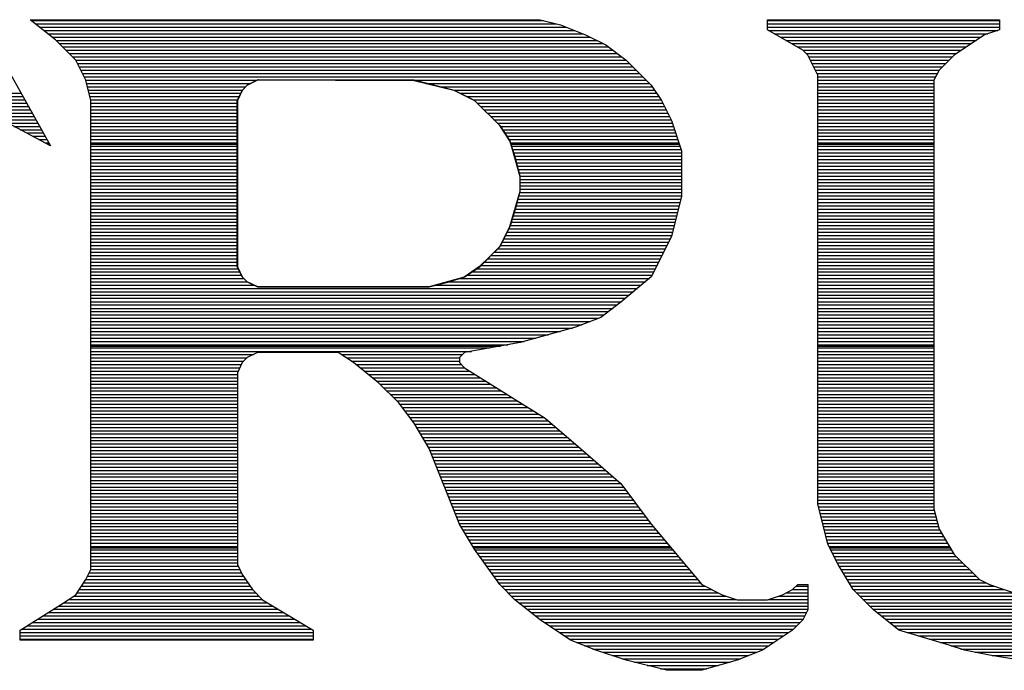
# Model space of a CAD drawing. Extents: x -10 to 137, y -32 to 198.
# Tile 58 of 83: x 40.12 to 43.38, y 135.43 to 137.58. Entities that reach past the tile are written whole.
import ezdxf

# ---------------------------------------------------------------- set-up
doc = ezdxf.new("R2010")
doc.units = 0
doc.layers.add('BG_SILKSCREEN_TOP', color=7, linetype='CONTINUOUS')

msp = doc.modelspace()

# ---------------------------------------------------------------- linework, layer by layer
at = {"layer": 'BG_SILKSCREEN_TOP'}
for points in [[(39.991284, 137.583926), (40.225472, 137.165842)], [(39.991284, 137.583926), (40.225472, 137.165842)], [(39.991284, 137.583926), (40.225472, 137.165842)], [(40.241982, 137.517124), (40.158416, 137.583926)], [(40.158416, 137.583926), (41.846754, 137.583926)], [(40.241982, 137.517124), (40.158416, 137.583926)], [(40.158416, 137.583926), (41.846754, 137.583926)], [(40.158416, 137.583926), (41.846754, 137.583926)], [(40.241982, 137.517124), (40.158416, 137.583926)], [(41.846754, 137.583926), (41.91381, 137.567162)], [(41.846754, 137.583926), (41.91381, 137.567162)], [(41.846754, 137.583926), (41.91381, 137.567162)], [(42.598848, 137.583926), (43.36796, 137.583926)], [(42.598848, 137.550398), (42.598848, 137.583926)], [(42.598848, 137.583926), (43.36796, 137.583926)], [(42.598848, 137.550398), (42.598848, 137.583926)], [(42.598848, 137.550398), (42.598848, 137.583926)], [(42.598848, 137.583926), (43.36796, 137.583926)], [(43.36796, 137.583926), (43.36796, 137.550398)], [(43.36796, 137.583926), (43.36796, 137.550398)], [(43.36796, 137.583926), (43.36796, 137.550398)], [(40.161972, 137.581132), (41.857676, 137.581132)], [(40.175688, 137.57021), (41.90111, 137.57021)], [(40.189404, 137.559542), (41.933114, 137.559542)], [(41.91381, 137.567162), (41.997122, 137.533634)], [(41.91381, 137.567162), (41.997122, 137.533634)], [(41.91381, 137.567162), (41.997122, 137.533634)], [(42.598848, 137.581132), (43.36796, 137.581132)], [(42.598848, 137.57021), (43.36796, 137.57021)], [(42.598848, 137.559542), (43.36796, 137.559542)], [(42.716196, 137.483342), (42.598848, 137.550398)], [(42.716196, 137.483342), (42.598848, 137.550398)], [(42.716196, 137.483342), (42.598848, 137.550398)], [(43.36796, 137.550398), (43.317668, 137.533634)], [(43.36796, 137.550398), (43.317668, 137.533634)], [(43.36796, 137.550398), (43.317668, 137.533634)], [(40.20312, 137.548366), (41.960546, 137.548366)], [(40.216836, 137.537444), (41.987978, 137.537444)], [(40.230044, 137.526268), (42.012108, 137.526268)], [(40.309038, 137.450068), (40.241982, 137.517124)], [(40.309038, 137.450068), (40.241982, 137.517124)], [(40.309038, 137.450068), (40.241982, 137.517124)], [(41.997122, 137.533634), (42.063924, 137.50036)], [(41.997122, 137.533634), (42.063924, 137.50036)], [(41.997122, 137.533634), (42.063924, 137.50036)], [(42.602912, 137.548366), (43.36161, 137.548366)], [(42.621962, 137.537444), (43.328844, 137.537444)], [(42.641012, 137.526268), (43.306746, 137.526268)], [(43.317668, 137.533634), (43.217592, 137.466832)], [(43.317668, 137.533634), (43.217592, 137.466832)], [(43.317668, 137.533634), (43.217592, 137.466832)], [(40.24376, 137.515346), (42.033698, 137.515346)], [(40.254428, 137.504678), (42.055796, 137.504678)], [(40.265604, 137.493502), (42.073068, 137.493502)], [(42.063924, 137.50036), (42.13098, 137.450068)], [(42.063924, 137.50036), (42.13098, 137.450068)], [(42.063924, 137.50036), (42.13098, 137.450068)], [(42.660062, 137.515346), (43.290236, 137.515346)], [(42.67962, 137.504678), (43.27398, 137.504678)], [(42.69867, 137.493502), (43.25747, 137.493502)], [(40.276526, 137.48258), (42.0878, 137.48258)], [(40.287702, 137.471404), (42.102278, 137.471404)], [(40.29837, 137.460482), (42.117264, 137.460482)], [(42.732452, 137.466832), (42.716196, 137.483342)], [(42.732452, 137.466832), (42.716196, 137.483342)], [(42.732452, 137.466832), (42.716196, 137.483342)], [(42.717212, 137.48258), (43.241214, 137.48258)], [(42.72788, 137.471404), (43.224704, 137.471404)], [(42.766488, 137.399776), (42.732452, 137.466832)], [(42.766488, 137.399776), (42.732452, 137.466832)], [(42.766488, 137.399776), (42.732452, 137.466832)], [(42.736008, 137.460482), (43.211496, 137.460482)], [(43.217592, 137.466832), (43.167554, 137.41654)], [(43.217592, 137.466832), (43.167554, 137.41654)], [(43.217592, 137.466832), (43.167554, 137.41654)], [(40.342058, 137.38352), (40.309038, 137.450068)], [(40.342058, 137.38352), (40.309038, 137.450068)], [(40.342058, 137.38352), (40.309038, 137.450068)], [(40.309038, 137.449814), (42.131234, 137.449814)], [(40.314626, 137.438638), (42.14241, 137.438638)], [(40.31996, 137.427716), (42.153332, 137.427716)], [(42.13098, 137.450068), (42.214292, 137.366756)], [(42.13098, 137.450068), (42.214292, 137.366756)], [(42.13098, 137.450068), (42.214292, 137.366756)], [(42.741342, 137.449814), (43.20032, 137.449814)], [(42.74693, 137.438638), (43.189398, 137.438638)], [(42.752264, 137.427716), (43.178222, 137.427716)], [(40.325294, 137.41654), (42.164508, 137.41654)], [(40.331136, 137.405618), (42.17543, 137.405618)], [(40.33647, 137.39495), (42.186098, 137.39495)], [(42.757598, 137.41654), (43.167554, 137.41654)], [(42.76344, 137.405618), (43.161966, 137.405618)], [(42.766488, 135.979154), (42.766488, 137.399776)], [(42.766488, 135.979154), (42.766488, 137.399776)], [(42.766488, 135.979154), (42.766488, 137.399776)], [(42.766488, 137.39495), (43.156632, 137.39495)], [(43.167554, 137.41654), (43.150536, 137.38352)], [(43.167554, 137.41654), (43.150536, 137.38352)], [(43.167554, 137.41654), (43.150536, 137.38352)], [(40.342058, 137.383774), (40.908986, 137.383774)], [(40.35933, 137.316464), (40.342058, 137.38352)], [(40.35933, 137.316464), (40.342058, 137.38352)], [(40.35933, 137.316464), (40.342058, 137.38352)], [(40.344852, 137.372852), (40.888412, 137.372852)], [(40.3479, 137.361676), (40.872156, 137.361676)], [(40.859964, 137.349484), (40.876728, 137.366756)], [(40.876982, 137.366756), (40.860218, 137.349484)], [(40.876982, 137.366756), (40.860218, 137.349484)], [(40.876982, 137.366756), (40.860218, 137.349484)], [(40.876728, 137.366756), (40.912542, 137.385298)], [(40.91051, 137.38352), (40.876982, 137.366756)], [(40.91051, 137.38352), (40.876982, 137.366756)], [(40.91051, 137.38352), (40.876982, 137.366756)], [(41.429178, 137.38352), (40.91051, 137.38352)], [(41.429178, 137.38352), (40.91051, 137.38352)], [(41.429178, 137.38352), (40.91051, 137.38352)], [(40.912542, 137.385298), (41.429432, 137.38225)], [(41.168828, 137.383774), (42.197274, 137.383774)], [(41.562782, 137.349484), (41.429178, 137.38352)], [(41.562782, 137.349484), (41.429178, 137.38352)], [(41.562782, 137.349484), (41.429178, 137.38352)], [(41.429432, 137.38225), (41.561004, 137.350754)], [(41.468294, 137.372852), (42.208196, 137.372852)], [(41.514776, 137.361676), (42.217848, 137.361676)], [(42.214292, 137.366756), (42.24782, 137.316464)], [(42.214292, 137.366756), (42.24782, 137.316464)], [(42.214292, 137.366756), (42.24782, 137.316464)], [(42.766488, 137.383774), (43.15079, 137.383774)], [(42.766488, 137.372852), (43.150536, 137.372852)], [(42.766488, 137.361676), (43.150536, 137.361676)], [(43.150536, 137.38352), (43.150536, 135.96239)], [(43.150536, 137.38352), (43.150536, 135.96239)], [(43.150536, 137.38352), (43.150536, 135.96239)], [(39.894002, 137.340086), (40.127682, 137.340086)], [(39.915846, 137.32891), (40.134032, 137.32891)], [(40.35044, 137.350754), (40.86098, 137.350754)], [(40.353234, 137.340086), (40.854884, 137.340086)], [(40.355774, 137.32891), (40.84955, 137.32891)], [(40.8432, 137.316464), (40.859964, 137.349484)], [(40.860218, 137.349484), (40.843962, 137.316464)], [(40.860218, 137.349484), (40.843962, 137.316464)], [(40.860218, 137.349484), (40.843962, 137.316464)], [(41.561004, 137.350754), (42.22496, 137.350754)], [(41.561004, 137.350754), (41.629076, 137.316464)], [(41.629584, 137.316464), (41.562782, 137.349484)], [(41.629584, 137.316464), (41.562782, 137.349484)], [(41.629584, 137.316464), (41.562782, 137.349484)], [(41.582594, 137.340086), (42.232326, 137.340086)], [(41.60393, 137.32891), (42.239438, 137.32891)], [(42.766488, 137.350754), (43.150536, 137.350754)], [(42.766488, 137.340086), (43.150536, 137.340086)], [(42.766488, 137.32891), (43.150536, 137.32891)], [(39.937944, 137.317988), (40.140128, 137.317988)], [(39.959534, 137.306812), (40.146224, 137.306812)], [(40.225472, 137.165842), (39.97452, 137.2997)], [(40.225472, 137.165842), (39.97452, 137.2997)], [(40.225472, 137.165842), (39.97452, 137.2997)], [(39.981378, 137.29589), (40.15232, 137.29589)], [(40.358568, 137.317988), (40.843962, 137.317988)], [(40.35933, 135.761984), (40.35933, 137.316464)], [(40.35933, 135.761984), (40.35933, 137.316464)], [(40.35933, 135.761984), (40.35933, 137.316464)], [(40.35933, 137.306812), (40.8432, 137.306812)], [(40.35933, 137.29589), (40.8432, 137.29589)], [(40.8432, 136.764776), (40.8432, 137.316464)], [(40.843962, 137.316464), (40.843962, 136.764776)], [(40.843962, 137.316464), (40.843962, 136.764776)], [(40.843962, 137.316464), (40.843962, 136.764776)], [(41.625774, 137.317988), (42.246804, 137.317988)], [(41.629076, 137.316464), (41.713658, 137.231882)], [(41.712896, 137.232898), (41.629584, 137.316464)], [(41.712896, 137.232898), (41.629584, 137.316464)], [(41.712896, 137.232898), (41.629584, 137.316464)], [(41.63822, 137.306812), (42.252392, 137.306812)], [(41.648888, 137.29589), (42.258234, 137.29589)], [(42.24782, 137.316464), (42.281348, 137.249662)], [(42.24782, 137.316464), (42.281348, 137.249662)], [(42.24782, 137.316464), (42.281348, 137.249662)], [(42.766488, 137.317988), (43.150536, 137.317988)], [(42.766488, 137.306812), (43.150536, 137.306812)], [(42.766488, 137.29589), (43.150536, 137.29589)], [(40.001952, 137.285222), (40.158416, 137.285222)], [(40.022526, 137.274046), (40.164512, 137.274046)], [(40.0431, 137.263378), (40.170608, 137.263378)], [(40.35933, 137.285222), (40.8432, 137.285222)], [(40.35933, 137.274046), (40.8432, 137.274046)], [(40.35933, 137.263378), (40.8432, 137.263378)], [(41.660064, 137.285222), (42.263568, 137.285222)], [(41.670986, 137.274046), (42.269156, 137.274046)], [(41.682162, 137.263378), (42.27449, 137.263378)], [(42.766488, 137.285222), (43.150536, 137.285222)], [(42.766488, 137.274046), (43.150536, 137.274046)], [(42.766488, 137.263378), (43.150536, 137.263378)], [(40.063674, 137.252456), (40.176704, 137.252456)], [(40.084248, 137.24128), (40.183308, 137.24128)], [(40.104314, 137.230358), (40.189404, 137.230358)], [(40.35933, 137.252456), (40.8432, 137.252456)], [(40.35933, 137.24128), (40.8432, 137.24128)], [(40.35933, 137.230358), (40.8432, 137.230358)], [(41.693084, 137.252456), (42.279824, 137.252456)], [(41.703752, 137.24128), (42.284142, 137.24128)], [(41.746424, 137.182606), (41.712896, 137.232898)], [(41.746424, 137.182606), (41.712896, 137.232898)], [(41.746424, 137.182606), (41.712896, 137.232898)], [(41.713658, 137.231882), (41.74617, 137.182606)], [(41.71442, 137.230358), (42.287952, 137.230358)], [(42.281348, 137.249662), (42.314876, 137.149078)], [(42.281348, 137.249662), (42.314876, 137.149078)], [(42.281348, 137.249662), (42.314876, 137.149078)], [(42.766488, 137.252456), (43.150536, 137.252456)], [(42.766488, 137.24128), (43.150536, 137.24128)], [(42.766488, 137.230358), (43.150536, 137.230358)], [(40.124888, 137.219182), (40.1955, 137.219182)], [(40.145462, 137.208514), (40.201596, 137.208514)], [(40.166036, 137.197592), (40.207692, 137.197592)], [(40.35933, 137.219182), (40.8432, 137.219182)], [(40.35933, 137.208514), (40.8432, 137.208514)], [(40.35933, 137.197592), (40.8432, 137.197592)], [(41.721786, 137.219182), (42.291254, 137.219182)], [(41.728898, 137.208514), (42.295064, 137.208514)], [(41.736264, 137.197592), (42.298874, 137.197592)], [(42.766488, 137.219182), (43.150536, 137.219182)], [(42.766488, 137.208514), (43.150536, 137.208514)], [(42.766488, 137.197592), (43.150536, 137.197592)], [(40.18661, 137.186416), (40.213788, 137.186416)], [(40.207184, 137.175494), (40.219884, 137.175494)], [(40.215566, 137.170922), (40.222424, 137.170922)], [(40.35933, 137.186416), (40.8432, 137.186416)], [(40.35933, 137.175494), (40.8432, 137.175494)], [(40.35933, 137.170922), (40.843962, 137.170922)], [(40.35933, 137.164318), (40.8432, 137.164318)], [(41.743376, 137.186416), (42.30243, 137.186416)], [(41.74617, 137.182606), (41.77919, 137.064496)], [(41.763188, 137.13079), (41.746424, 137.182606)], [(41.763188, 137.13079), (41.746424, 137.182606)], [(41.763188, 137.132314), (41.746424, 137.182606)], [(41.747948, 137.175494), (42.30624, 137.175494)], [(41.750234, 137.170922), (42.307764, 137.170922)], [(41.750996, 137.164318), (42.309542, 137.164318)], [(42.766488, 137.186416), (43.150536, 137.186416)], [(42.766488, 137.175494), (43.150536, 137.175494)], [(42.766488, 137.170922), (43.150536, 137.170922)], [(42.766488, 137.164318), (43.150536, 137.164318)], [(40.35933, 137.15365), (40.8432, 137.15365)], [(40.35933, 137.142728), (40.8432, 137.142728)], [(40.35933, 137.131552), (40.8432, 137.131552)], [(41.754044, 137.15365), (42.313352, 137.15365)], [(41.757092, 137.142728), (42.314876, 137.142728)], [(41.760648, 137.131552), (42.314876, 137.131552)], [(41.779952, 137.065766), (41.763188, 137.132314)], [(41.779952, 137.065766), (41.763188, 137.13079)], [(41.779952, 137.065766), (41.763188, 137.13079)], [(42.314876, 137.149078), (42.314876, 136.99871)], [(42.314876, 137.149078), (42.314876, 136.99871)], [(42.314876, 137.149078), (42.314876, 136.99871)], [(42.766488, 137.15365), (43.150536, 137.15365)], [(42.766488, 137.142728), (43.150536, 137.142728)], [(42.766488, 137.131552), (43.150536, 137.131552)], [(40.35933, 137.12063), (40.8432, 137.12063)], [(40.35933, 137.109454), (40.8432, 137.109454)], [(40.35933, 137.098786), (40.8432, 137.098786)], [(41.763188, 137.12063), (42.314876, 137.12063)], [(41.766744, 137.109454), (42.314876, 137.109454)], [(41.769792, 137.098786), (42.314876, 137.098786)], [(42.766488, 137.12063), (43.150536, 137.12063)], [(42.766488, 137.109454), (43.150536, 137.109454)], [(42.766488, 137.098786), (43.150536, 137.098786)], [(40.35933, 137.087864), (40.8432, 137.087864)], [(40.35933, 137.076688), (40.8432, 137.076688)], [(40.35933, 137.065766), (40.8432, 137.065766)], [(41.77284, 137.087864), (42.314876, 137.087864)], [(41.775888, 137.076688), (42.314876, 137.076688)], [(41.778936, 137.065766), (42.314876, 137.065766)], [(41.77919, 137.064496), (41.77919, 137.014204)], [(41.779952, 137.015474), (41.779952, 137.065766)], [(41.779952, 137.015474), (41.779952, 137.065766)], [(41.779952, 137.015474), (41.779952, 137.065766)], [(42.766488, 137.087864), (43.150536, 137.087864)], [(42.766488, 137.076688), (43.150536, 137.076688)], [(42.766488, 137.065766), (43.150536, 137.065766)], [(40.35933, 137.05459), (40.8432, 137.05459)], [(40.35933, 137.043922), (40.8432, 137.043922)], [(40.35933, 137.033), (40.8432, 137.033)], [(41.77919, 137.05459), (42.314876, 137.05459)], [(41.77919, 137.043922), (42.314876, 137.043922)], [(41.77919, 137.033), (42.314876, 137.033)], [(42.766488, 137.05459), (43.150536, 137.05459)], [(42.766488, 137.043922), (43.150536, 137.043922)], [(42.766488, 137.033), (43.150536, 137.033)], [(40.35933, 137.021824), (40.8432, 137.021824)], [(40.35933, 137.011156), (40.8432, 137.011156)], [(40.35933, 137.000234), (40.8432, 137.000234)], [(41.746424, 136.89838), (41.779952, 137.015474)], [(41.746424, 136.89838), (41.779952, 137.015474)], [(41.77919, 137.014204), (41.746932, 136.89965)], [(41.763188, 136.948418), (41.779952, 137.015474)], [(41.77538, 137.000234), (42.314876, 137.000234)], [(41.778428, 137.011156), (42.314876, 137.011156)], [(41.77919, 137.021824), (42.314876, 137.021824)], [(42.314876, 136.99871), (42.281348, 136.864852)], [(42.314876, 136.99871), (42.281348, 136.864852)], [(42.314876, 136.99871), (42.281348, 136.864852)], [(42.766488, 137.021824), (43.150536, 137.021824)], [(42.766488, 137.011156), (43.150536, 137.011156)], [(42.766488, 137.000234), (43.150536, 137.000234)], [(40.35933, 136.989058), (40.8432, 136.989058)], [(40.35933, 136.978136), (40.8432, 136.978136)], [(40.35933, 136.967468), (40.8432, 136.967468)], [(41.766236, 136.967468), (42.307002, 136.967468)], [(41.76903, 136.978136), (42.309542, 136.978136)], [(41.772332, 136.989058), (42.31259, 136.989058)], [(42.766488, 136.989058), (43.150536, 136.989058)], [(42.766488, 136.978136), (43.150536, 136.978136)], [(42.766488, 136.967468), (43.150536, 136.967468)], [(40.35933, 136.956292), (40.8432, 136.956292)], [(40.35933, 136.94537), (40.8432, 136.94537)], [(40.35933, 136.934194), (40.8432, 136.934194)], [(41.746424, 136.89838), (41.763188, 136.948418)], [(41.756838, 136.934194), (42.298874, 136.934194)], [(41.759886, 136.94537), (42.301668, 136.94537)], [(41.762934, 136.956292), (42.304208, 136.956292)], [(42.766488, 136.956292), (43.150536, 136.956292)], [(42.766488, 136.94537), (43.150536, 136.94537)], [(42.766488, 136.934194), (43.150536, 136.934194)], [(40.35933, 136.923272), (40.8432, 136.923272)], [(40.35933, 136.912604), (40.8432, 136.912604)], [(40.35933, 136.901428), (40.8432, 136.901428)], [(41.746932, 136.89965), (41.712642, 136.830562)], [(41.712896, 136.831832), (41.746424, 136.89838)], [(41.712896, 136.831832), (41.746424, 136.89838)], [(41.712896, 136.831832), (41.746424, 136.89838)], [(41.747694, 136.901428), (42.290492, 136.901428)], [(41.750742, 136.912604), (42.293286, 136.912604)], [(41.75379, 136.923272), (42.295826, 136.923272)], [(42.766488, 136.923272), (43.150536, 136.923272)], [(42.766488, 136.912604), (43.150536, 136.912604)], [(42.766488, 136.901428), (43.150536, 136.901428)], [(40.35933, 136.890506), (40.8432, 136.890506)], [(40.35933, 136.87933), (40.8432, 136.87933)], [(40.35933, 136.868408), (40.8432, 136.868408)], [(41.731184, 136.868408), (42.28211, 136.868408)], [(41.737026, 136.87933), (42.285158, 136.87933)], [(41.74236, 136.890506), (42.287952, 136.890506)], [(42.281348, 136.864852), (42.214292, 136.731248)], [(42.281348, 136.864852), (42.214292, 136.731248)], [(42.281348, 136.864852), (42.214292, 136.731248)], [(42.766488, 136.890506), (43.150536, 136.890506)], [(42.766488, 136.87933), (43.150536, 136.87933)], [(42.766488, 136.868408), (43.150536, 136.868408)], [(40.35933, 136.85774), (40.8432, 136.85774)], [(40.35933, 136.846564), (40.8432, 136.846564)], [(40.35933, 136.835642), (40.8432, 136.835642)], [(41.646348, 136.764776), (41.712896, 136.831832)], [(41.646348, 136.764776), (41.712896, 136.831832)], [(41.646348, 136.764776), (41.712896, 136.831832)], [(41.715182, 136.835642), (42.26687, 136.835642)], [(41.720516, 136.846564), (42.272204, 136.846564)], [(41.72585, 136.85774), (42.277538, 136.85774)], [(42.766488, 136.85774), (43.150536, 136.85774)], [(42.766488, 136.846564), (43.150536, 136.846564)], [(42.766488, 136.835642), (43.150536, 136.835642)], [(40.35933, 136.824466), (40.8432, 136.824466)], [(40.35933, 136.813544), (40.8432, 136.813544)], [(40.35933, 136.802876), (40.8432, 136.802876)], [(41.712642, 136.830562), (41.645586, 136.765792)], [(41.68394, 136.802876), (42.250106, 136.802876)], [(41.695116, 136.813544), (42.255948, 136.813544)], [(41.706546, 136.824466), (42.261282, 136.824466)], [(42.766488, 136.824466), (43.150536, 136.824466)], [(42.766488, 136.813544), (43.150536, 136.813544)], [(42.766488, 136.802876), (43.150536, 136.802876)], [(40.35933, 136.7917), (40.8432, 136.7917)], [(40.35933, 136.780778), (40.8432, 136.780778)], [(40.35933, 136.769602), (40.8432, 136.769602)], [(41.64965, 136.769602), (42.23385, 136.769602)], [(41.66108, 136.780778), (42.239438, 136.780778)], [(41.67251, 136.7917), (42.244772, 136.7917)], [(42.766488, 136.7917), (43.150536, 136.7917)], [(42.766488, 136.780778), (43.150536, 136.780778)], [(42.766488, 136.769602), (43.150536, 136.769602)], [(40.35933, 136.75868), (40.846248, 136.75868)], [(40.35933, 136.748012), (40.851836, 136.748012)], [(40.35933, 136.736836), (40.85717, 136.736836)], [(40.859964, 136.731248), (40.8432, 136.764776)], [(40.843962, 136.764776), (40.860218, 136.731248)], [(40.843962, 136.764776), (40.860218, 136.731248)], [(40.843962, 136.764776), (40.860218, 136.731248)], [(41.645586, 136.765792), (41.594532, 136.729978)], [(41.596056, 136.731248), (41.646348, 136.764776)], [(41.596056, 136.731248), (41.646348, 136.764776)], [(41.596056, 136.731248), (41.646348, 136.764776)], [(41.60393, 136.736836), (42.21734, 136.736836)], [(41.619932, 136.748012), (42.222674, 136.748012)], [(41.63568, 136.75868), (42.228516, 136.75868)], [(42.766488, 136.75868), (43.150536, 136.75868)], [(42.766488, 136.748012), (43.150536, 136.748012)], [(42.766488, 136.736836), (43.150536, 136.736836)], [(40.35933, 136.726168), (40.865298, 136.726168)], [(40.35933, 136.715246), (40.87622, 136.715246)], [(40.35933, 136.70407), (40.898318, 136.70407)], [(40.876728, 136.714738), (40.859964, 136.731248)], [(40.860218, 136.731248), (40.876982, 136.714738)], [(40.860218, 136.731248), (40.876982, 136.714738)], [(40.860218, 136.731248), (40.876982, 136.714738)], [(40.911272, 136.697974), (40.876728, 136.714738)], [(40.876982, 136.714738), (40.91051, 136.697974)], [(40.876982, 136.714738), (40.91051, 136.697974)], [(40.876982, 136.714738), (40.91051, 136.697974)], [(41.478962, 136.697974), (41.596056, 136.731248)], [(41.478962, 136.697974), (41.596056, 136.731248)], [(41.478962, 136.697974), (41.545764, 136.714738)], [(41.594532, 136.729978), (41.47947, 136.697974)], [(41.501568, 136.70407), (42.181526, 136.70407)], [(41.54043, 136.715246), (42.194988, 136.715246)], [(41.545764, 136.714738), (41.596056, 136.731248)], [(41.579292, 136.726168), (42.208196, 136.726168)], [(42.214292, 136.731248), (42.114216, 136.647682)], [(42.214292, 136.731248), (42.114216, 136.647682)], [(42.214292, 136.731248), (42.114216, 136.647682)], [(42.766488, 136.726168), (43.150536, 136.726168)], [(42.766488, 136.715246), (43.150536, 136.715246)], [(42.766488, 136.70407), (43.150536, 136.70407)], [(40.35933, 136.693148), (42.168572, 136.693148)], [(40.35933, 136.681972), (42.155364, 136.681972)], [(40.35933, 136.671304), (42.14241, 136.671304)], [(40.91051, 136.697974), (41.478962, 136.697974)], [(40.91051, 136.697974), (41.478962, 136.697974)], [(40.91051, 136.697974), (41.478962, 136.697974)], [(41.47947, 136.697974), (40.911272, 136.697974)], [(42.766488, 136.693148), (43.150536, 136.693148)], [(42.766488, 136.681972), (43.150536, 136.681972)], [(42.766488, 136.671304), (43.150536, 136.671304)], [(40.35933, 136.660382), (42.128948, 136.660382)], [(40.35933, 136.649206), (42.115994, 136.649206)], [(40.35933, 136.638284), (42.101516, 136.638284)], [(42.114216, 136.647682), (42.047414, 136.59739)], [(42.114216, 136.647682), (42.047414, 136.59739)], [(42.114216, 136.647682), (42.047414, 136.59739)], [(42.766488, 136.660382), (43.150536, 136.660382)], [(42.766488, 136.649206), (43.150536, 136.649206)], [(42.766488, 136.638284), (43.150536, 136.638284)], [(40.35933, 136.627108), (42.087038, 136.627108)], [(40.35933, 136.61644), (42.07256, 136.61644)], [(40.35933, 136.605518), (42.057828, 136.605518)], [(42.766488, 136.627108), (43.150536, 136.627108)], [(42.766488, 136.61644), (43.150536, 136.61644)], [(42.766488, 136.605518), (43.150536, 136.605518)], [(40.35933, 136.594342), (42.03954, 136.594342)], [(40.35933, 136.58342), (42.012108, 136.58342)], [(40.35933, 136.572244), (41.984676, 136.572244)], [(42.047414, 136.59739), (41.964102, 136.56437)], [(42.047414, 136.59739), (41.964102, 136.56437)], [(42.047414, 136.59739), (41.964102, 136.56437)], [(42.766488, 136.594342), (43.150536, 136.594342)], [(42.766488, 136.58342), (43.150536, 136.58342)], [(42.766488, 136.572244), (43.150536, 136.572244)], [(40.35933, 136.561576), (41.954196, 136.561576)], [(40.35933, 136.550654), (41.914064, 136.550654)], [(40.35933, 136.539478), (41.873678, 136.539478)], [(41.964102, 136.56437), (41.779952, 136.514078)], [(41.964102, 136.56437), (41.779952, 136.514078)], [(41.964102, 136.56437), (41.779952, 136.514078)], [(42.766488, 136.561576), (43.150536, 136.561576)], [(42.766488, 136.550654), (43.150536, 136.550654)], [(42.766488, 136.539478), (43.150536, 136.539478)], [(40.35933, 136.528556), (41.8338, 136.528556)], [(40.35933, 136.51738), (41.793414, 136.51738)], [(40.35933, 136.506712), (41.740074, 136.506712)], [(41.779952, 136.514078), (41.596056, 136.48055)], [(41.779952, 136.514078), (41.596056, 136.48055)], [(41.779952, 136.514078), (41.596056, 136.48055)], [(42.766488, 136.528556), (43.150536, 136.528556)], [(42.766488, 136.51738), (43.150536, 136.51738)], [(42.766488, 136.506712), (43.150536, 136.506712)], [(40.35933, 136.50214), (41.71569, 136.50214)], [(40.35933, 136.49579), (41.679368, 136.49579)], [(40.35933, 136.484614), (41.61917, 136.484614)], [(40.35933, 136.473692), (40.897302, 136.473692)], [(40.91051, 136.48055), (40.876982, 136.463786)], [(40.91051, 136.48055), (40.876982, 136.463786)], [(40.91051, 136.48055), (40.876982, 136.463786)], [(41.177972, 136.48055), (40.91051, 136.48055)], [(41.177972, 136.48055), (40.91051, 136.48055)], [(41.177972, 136.48055), (40.91051, 136.48055)], [(41.228264, 136.447276), (41.177972, 136.48055)], [(41.228264, 136.447276), (41.177972, 136.48055)], [(41.228264, 136.447276), (41.177972, 136.48055)], [(41.188386, 136.473692), (41.589198, 136.473692)], [(41.596056, 136.48055), (41.579292, 136.463786)], [(41.596056, 136.48055), (41.579292, 136.463786)], [(41.596056, 136.48055), (41.579292, 136.463786)], [(42.766488, 136.50214), (43.150536, 136.50214)], [(42.766488, 136.49579), (43.150536, 136.49579)], [(42.766488, 136.484614), (43.150536, 136.484614)], [(42.766488, 136.473692), (43.150536, 136.473692)], [(40.35933, 136.463024), (40.87622, 136.463024)], [(40.35933, 136.451848), (40.865298, 136.451848)], [(40.35933, 136.440926), (40.857678, 136.440926)], [(40.860218, 136.447276), (40.843962, 136.413494)], [(40.860218, 136.447276), (40.843962, 136.413494)], [(40.860218, 136.447276), (40.843962, 136.413494)], [(40.876982, 136.463786), (40.860218, 136.447276)], [(40.876982, 136.463786), (40.860218, 136.447276)], [(40.876982, 136.463786), (40.860218, 136.447276)], [(41.204642, 136.463024), (41.579292, 136.463024)], [(41.221152, 136.451848), (41.579292, 136.451848)], [(41.31183, 136.38022), (41.228264, 136.447276)], [(41.31183, 136.38022), (41.228264, 136.447276)], [(41.31183, 136.38022), (41.228264, 136.447276)], [(41.235884, 136.440926), (41.585642, 136.440926)], [(41.579292, 136.463786), (41.579292, 136.447276)], [(41.579292, 136.463786), (41.579292, 136.447276)], [(41.579292, 136.463786), (41.579292, 136.447276)], [(41.579292, 136.447276), (41.596056, 136.430512)], [(41.579292, 136.447276), (41.596056, 136.430512)], [(41.579292, 136.447276), (41.596056, 136.430512)], [(42.766488, 136.463024), (43.150536, 136.463024)], [(42.766488, 136.451848), (43.150536, 136.451848)], [(42.766488, 136.440926), (43.150536, 136.440926)], [(40.35933, 136.430258), (40.851836, 136.430258)], [(40.35933, 136.419082), (40.846502, 136.419082)], [(40.35933, 136.40816), (40.843962, 136.40816)], [(40.843962, 136.413494), (40.843962, 135.778748)], [(40.843962, 136.413494), (40.843962, 135.778748)], [(40.843962, 136.413494), (40.843962, 135.778748)], [(41.2496, 136.430258), (41.596818, 136.430258)], [(41.263316, 136.419082), (41.614344, 136.419082)], [(41.277032, 136.40816), (41.63187, 136.40816)], [(41.596056, 136.430512), (41.863518, 136.26338)], [(41.596056, 136.430512), (41.863518, 136.26338)], [(41.596056, 136.430512), (41.863518, 136.26338)], [(42.766488, 136.430258), (43.150536, 136.430258)], [(42.766488, 136.419082), (43.150536, 136.419082)], [(42.766488, 136.40816), (43.150536, 136.40816)], [(40.35933, 136.396984), (40.843962, 136.396984)], [(40.35933, 136.386062), (40.843962, 136.386062)], [(40.35933, 136.375394), (40.843962, 136.375394)], [(41.290748, 136.396984), (41.649396, 136.396984)], [(41.304464, 136.386062), (41.666922, 136.386062)], [(41.378886, 136.313672), (41.31183, 136.38022)], [(41.378886, 136.313672), (41.31183, 136.38022)], [(41.378886, 136.313672), (41.31183, 136.38022)], [(41.317164, 136.375394), (41.684448, 136.375394)], [(42.766488, 136.396984), (43.150536, 136.396984)], [(42.766488, 136.386062), (43.150536, 136.386062)], [(42.766488, 136.375394), (43.150536, 136.375394)], [(40.35933, 136.364218), (40.843962, 136.364218)], [(40.35933, 136.353296), (40.843962, 136.353296)], [(41.327832, 136.364218), (41.701974, 136.364218)], [(41.338754, 136.353296), (41.7195, 136.353296)], [(42.766488, 136.364218), (43.150536, 136.364218)], [(42.766488, 136.353296), (43.150536, 136.353296)], [(40.35933, 136.34212), (40.843962, 136.34212)], [(40.35933, 136.331198), (40.843962, 136.331198)], [(40.35933, 136.32053), (40.843962, 136.32053)], [(41.34993, 136.34212), (41.737026, 136.34212)], [(41.360852, 136.331198), (41.754806, 136.331198)], [(41.372028, 136.32053), (41.772078, 136.32053)], [(41.429178, 136.246616), (41.378886, 136.313672)], [(41.429178, 136.246616), (41.378886, 136.313672)], [(41.429178, 136.246616), (41.378886, 136.313672)], [(42.766488, 136.34212), (43.150536, 136.34212)], [(42.766488, 136.331198), (43.150536, 136.331198)], [(42.766488, 136.32053), (43.150536, 136.32053)], [(40.35933, 136.309354), (40.843962, 136.309354)], [(40.35933, 136.298432), (40.843962, 136.298432)], [(40.35933, 136.287256), (40.843962, 136.287256)], [(41.381426, 136.309354), (41.789604, 136.309354)], [(41.389808, 136.298432), (41.807384, 136.298432)], [(41.39819, 136.287256), (41.824656, 136.287256)], [(42.766488, 136.309354), (43.150536, 136.309354)], [(42.766488, 136.298432), (43.150536, 136.298432)], [(42.766488, 136.287256), (43.150536, 136.287256)], [(40.35933, 136.276334), (40.843962, 136.276334)], [(40.35933, 136.265666), (40.843962, 136.265666)], [(40.35933, 136.25449), (40.843962, 136.25449)], [(41.406318, 136.276334), (41.842182, 136.276334)], [(41.4147, 136.265666), (41.859962, 136.265666)], [(41.422574, 136.25449), (41.873678, 136.25449)], [(41.478962, 136.16305), (41.429178, 136.246616)], [(41.478962, 136.16305), (41.429178, 136.246616)], [(41.478962, 136.16305), (41.429178, 136.246616)], [(41.863518, 136.26338), (41.980358, 136.16305)], [(41.863518, 136.26338), (41.980358, 136.16305)], [(41.863518, 136.26338), (41.980358, 136.16305)], [(42.766488, 136.276334), (43.150536, 136.276334)], [(42.766488, 136.265666), (43.150536, 136.265666)], [(42.766488, 136.25449), (43.150536, 136.25449)], [(40.35933, 136.243568), (40.843962, 136.243568)], [(40.35933, 136.232392), (40.843962, 136.232392)], [(40.35933, 136.22147), (40.843962, 136.22147)], [(41.430702, 136.243568), (41.886378, 136.243568)], [(41.437052, 136.232392), (41.899332, 136.232392)], [(41.44391, 136.22147), (41.911778, 136.22147)], [(42.766488, 136.243568), (43.150536, 136.243568)], [(42.766488, 136.232392), (43.150536, 136.232392)], [(42.766488, 136.22147), (43.150536, 136.22147)], [(40.35933, 136.210802), (40.843962, 136.210802)], [(40.35933, 136.199626), (40.843962, 136.199626)], [(40.35933, 136.188704), (40.843962, 136.188704)], [(41.450514, 136.210802), (41.924732, 136.210802)], [(41.456864, 136.199626), (41.937686, 136.199626)], [(41.463468, 136.188704), (41.950386, 136.188704)], [(42.766488, 136.210802), (43.150536, 136.210802)], [(42.766488, 136.199626), (43.150536, 136.199626)], [(42.766488, 136.188704), (43.150536, 136.188704)], [(40.35933, 136.178036), (40.843962, 136.178036)], [(40.35933, 136.16686), (40.843962, 136.16686)], [(40.35933, 136.155938), (40.843962, 136.155938)], [(41.470326, 136.178036), (41.96334, 136.178036)], [(41.476676, 136.16686), (41.975786, 136.16686)], [(41.579292, 135.912352), (41.478962, 136.16305)], [(41.579292, 135.912352), (41.478962, 136.16305)], [(41.579292, 135.912352), (41.478962, 136.16305)], [(41.481756, 136.155938), (41.988486, 136.155938)], [(41.980358, 136.16305), (42.114216, 136.04621)], [(41.980358, 136.16305), (42.114216, 136.04621)], [(41.980358, 136.16305), (42.114216, 136.04621)], [(42.766488, 136.178036), (43.150536, 136.178036)], [(42.766488, 136.16686), (43.150536, 136.16686)], [(42.766488, 136.155938), (43.150536, 136.155938)], [(40.35933, 136.144762), (40.843962, 136.144762)], [(40.35933, 136.134094), (40.843962, 136.134094)], [(40.35933, 136.123172), (40.843962, 136.123172)], [(41.486328, 136.144762), (42.000932, 136.144762)], [(41.4909, 136.134094), (42.013632, 136.134094)], [(41.494964, 136.123172), (42.026078, 136.123172)], [(42.766488, 136.144762), (43.150536, 136.144762)], [(42.766488, 136.134094), (43.150536, 136.134094)], [(42.766488, 136.123172), (43.150536, 136.123172)], [(40.35933, 136.111996), (40.843962, 136.111996)], [(40.35933, 136.101074), (40.843962, 136.101074)], [(40.35933, 136.089898), (40.843962, 136.089898)], [(41.499282, 136.111996), (42.038778, 136.111996)], [(41.503854, 136.101074), (42.051224, 136.101074)], [(41.507918, 136.089898), (42.063924, 136.089898)], [(42.766488, 136.111996), (43.150536, 136.111996)], [(42.766488, 136.101074), (43.150536, 136.101074)], [(42.766488, 136.089898), (43.150536, 136.089898)], [(40.35933, 136.07923), (40.843962, 136.07923)], [(40.35933, 136.068308), (40.843962, 136.068308)], [(40.35933, 136.057132), (40.843962, 136.057132)], [(41.51249, 136.07923), (42.07637, 136.07923)], [(41.517062, 136.068308), (42.08907, 136.068308)], [(41.52138, 136.057132), (42.101262, 136.057132)], [(42.766488, 136.07923), (43.150536, 136.07923)], [(42.766488, 136.068308), (43.150536, 136.068308)], [(42.766488, 136.057132), (43.150536, 136.057132)], [(40.35933, 136.04621), (40.843962, 136.04621)], [(40.35933, 136.035034), (40.843962, 136.035034)], [(40.35933, 136.024366), (40.843962, 136.024366)], [(41.525444, 136.04621), (42.113708, 136.04621)], [(41.530016, 136.035034), (42.12209, 136.035034)], [(41.534588, 136.024366), (42.130472, 136.024366)], [(42.114216, 136.04621), (42.214292, 135.912352)], [(42.114216, 136.04621), (42.214292, 135.912352)], [(42.114216, 136.04621), (42.214292, 135.912352)], [(42.766488, 136.04621), (43.150536, 136.04621)], [(42.766488, 136.035034), (43.150536, 136.035034)], [(42.766488, 136.024366), (43.150536, 136.024366)], [(40.35933, 136.013444), (40.843962, 136.013444)], [(40.35933, 136.002268), (40.843962, 136.002268)], [(40.35933, 135.991346), (40.843962, 135.991346)], [(41.538906, 136.013444), (42.138854, 136.013444)], [(41.543478, 136.002268), (42.146982, 136.002268)], [(41.547542, 135.991346), (42.155364, 135.991346)], [(42.766488, 136.013444), (43.150536, 136.013444)], [(42.766488, 136.002268), (43.150536, 136.002268)], [(42.766488, 135.991346), (43.150536, 135.991346)], [(40.35933, 135.98017), (40.843962, 135.98017)], [(40.35933, 135.969502), (40.843962, 135.969502)], [(40.35933, 135.95858), (40.843962, 135.95858)], [(41.55186, 135.98017), (42.163238, 135.98017)], [(41.556432, 135.969502), (42.171366, 135.969502)], [(41.561004, 135.95858), (42.179748, 135.95858)], [(42.766488, 135.98017), (43.150536, 135.98017)], [(42.799508, 135.845296), (42.766488, 135.979154)], [(42.799508, 135.845296), (42.766488, 135.979154)], [(42.799508, 135.845296), (42.766488, 135.979154)], [(42.768774, 135.969502), (43.150536, 135.969502)], [(42.771314, 135.95858), (43.151552, 135.95858)], [(43.150536, 135.96239), (43.167554, 135.895588)], [(43.150536, 135.96239), (43.167554, 135.895588)], [(43.150536, 135.96239), (43.167554, 135.895588)], [(40.35933, 135.947404), (40.843962, 135.947404)], [(40.35933, 135.936482), (40.843962, 135.936482)], [(40.35933, 135.925306), (40.843962, 135.925306)], [(41.565068, 135.947404), (42.18813, 135.947404)], [(41.56964, 135.936482), (42.196004, 135.936482)], [(41.573958, 135.925306), (42.204386, 135.925306)], [(42.774108, 135.947404), (43.154346, 135.947404)], [(42.776648, 135.936482), (43.157394, 135.936482)], [(42.779442, 135.925306), (43.159934, 135.925306)], [(40.35933, 135.914638), (40.843962, 135.914638)], [(40.35933, 135.903716), (40.843962, 135.903716)], [(40.35933, 135.893048), (40.843962, 135.893048)], [(41.578022, 135.914638), (42.212514, 135.914638)], [(41.629584, 135.828532), (41.579292, 135.912352)], [(41.629584, 135.828532), (41.579292, 135.912352)], [(41.629584, 135.828532), (41.579292, 135.912352)], [(41.584626, 135.903716), (42.221658, 135.903716)], [(41.590976, 135.893048), (42.230802, 135.893048)], [(42.214292, 135.912352), (42.381678, 135.711692)], [(42.214292, 135.912352), (42.381678, 135.711692)], [(42.214292, 135.912352), (42.381678, 135.711692)], [(42.78249, 135.914638), (43.162728, 135.914638)], [(42.78503, 135.903716), (43.165268, 135.903716)], [(42.787824, 135.893048), (43.169078, 135.893048)], [(43.167554, 135.895588), (43.217592, 135.811768)], [(43.167554, 135.895588), (43.217592, 135.811768)], [(43.167554, 135.895588), (43.217592, 135.811768)], [(40.35933, 135.881872), (40.843962, 135.881872)], [(40.35933, 135.87095), (40.843962, 135.87095)], [(40.35933, 135.859774), (40.843962, 135.859774)], [(41.59758, 135.881872), (42.239946, 135.881872)], [(41.60393, 135.87095), (42.24909, 135.87095)], [(41.610788, 135.859774), (42.258234, 135.859774)], [(42.790364, 135.881872), (43.175682, 135.881872)], [(42.793158, 135.87095), (43.182032, 135.87095)], [(42.796206, 135.859774), (43.188636, 135.859774)], [(40.35933, 135.848852), (40.843962, 135.848852)], [(40.35933, 135.838184), (40.843962, 135.838184)], [(40.35933, 135.833612), (40.843962, 135.833612)], [(40.35933, 135.827008), (40.843962, 135.827008)], [(41.617392, 135.848852), (42.267378, 135.848852)], [(41.623742, 135.838184), (42.276522, 135.838184)], [(41.626536, 135.833612), (42.279824, 135.833612)], [(41.712896, 135.711692), (41.629584, 135.828532)], [(41.712896, 135.711692), (41.629584, 135.828532)], [(41.712896, 135.711692), (41.629584, 135.828532)], [(41.6306, 135.827008), (42.285666, 135.827008)], [(42.798746, 135.848852), (43.195494, 135.848852)], [(42.833036, 135.778748), (42.799508, 135.845296)], [(42.833036, 135.778748), (42.799508, 135.845296)], [(42.833036, 135.778748), (42.799508, 135.845296)], [(42.803318, 135.838184), (43.201844, 135.838184)], [(42.80535, 135.833612), (43.204638, 135.833612)], [(42.808652, 135.827008), (43.208448, 135.827008)], [(40.35933, 135.816086), (40.843962, 135.816086)], [(40.35933, 135.80491), (40.843962, 135.80491)], [(40.35933, 135.793988), (40.843962, 135.793988)], [(41.638728, 135.816086), (42.29481, 135.816086)], [(41.646348, 135.80491), (42.303954, 135.80491)], [(41.654222, 135.793988), (42.313098, 135.793988)], [(42.814494, 135.816086), (43.214798, 135.816086)], [(42.819828, 135.80491), (43.22445, 135.80491)], [(42.825162, 135.793988), (43.235372, 135.793988)], [(43.217592, 135.811768), (43.301412, 135.728456)], [(43.217592, 135.811768), (43.301412, 135.728456)], [(43.217592, 135.811768), (43.301412, 135.728456)], [(40.342058, 135.728456), (40.35933, 135.761984)], [(40.342058, 135.728456), (40.35933, 135.761984)], [(40.342058, 135.728456), (40.35933, 135.761984)], [(40.358568, 135.761222), (40.852344, 135.761222)], [(40.35933, 135.78332), (40.843962, 135.78332)], [(40.35933, 135.772144), (40.84701, 135.772144)], [(40.843962, 135.778748), (40.860218, 135.744712)], [(40.843962, 135.778748), (40.860218, 135.744712)], [(40.843962, 135.778748), (40.860218, 135.744712)], [(41.661842, 135.78332), (42.322242, 135.78332)], [(41.66997, 135.772144), (42.331386, 135.772144)], [(41.67759, 135.761222), (42.34053, 135.761222)], [(42.83075, 135.78332), (43.246548, 135.78332)], [(42.883074, 135.694928), (42.833036, 135.778748)], [(42.883074, 135.694928), (42.833036, 135.778748)], [(42.883074, 135.694928), (42.833036, 135.778748)], [(42.836846, 135.772144), (43.257216, 135.772144)], [(42.84345, 135.761222), (43.268138, 135.761222)], [(40.309038, 135.678164), (40.342058, 135.728456)], [(40.309038, 135.678164), (40.342058, 135.728456)], [(40.309038, 135.678164), (40.342058, 135.728456)], [(40.342058, 135.728456), (40.871648, 135.728456)], [(40.3479, 135.739124), (40.864536, 135.739124)], [(40.353234, 135.750046), (40.857932, 135.750046)], [(40.860218, 135.744712), (40.894254, 135.694928)], [(40.860218, 135.744712), (40.894254, 135.694928)], [(40.860218, 135.744712), (40.894254, 135.694928)], [(41.685464, 135.750046), (42.349674, 135.750046)], [(41.693084, 135.739124), (42.358818, 135.739124)], [(41.701212, 135.728456), (42.367962, 135.728456)], [(42.8498, 135.750046), (43.279314, 135.750046)], [(42.856658, 135.739124), (43.290236, 135.739124)], [(42.863262, 135.728456), (43.301412, 135.728456)], [(43.301412, 135.728456), (43.334432, 135.711692)], [(43.301412, 135.728456), (43.334432, 135.711692)], [(43.301412, 135.728456), (43.334432, 135.711692)], [(40.320468, 135.695182), (40.893492, 135.695182)], [(40.32758, 135.706358), (40.886126, 135.706358)], [(40.334946, 135.71728), (40.879014, 135.71728)], [(40.894254, 135.694928), (40.927274, 135.6614)], [(40.894254, 135.694928), (40.927274, 135.6614)], [(40.894254, 135.694928), (40.927274, 135.6614)], [(41.709086, 135.71728), (42.377106, 135.71728)], [(41.763188, 135.6614), (41.712896, 135.711692)], [(41.763188, 135.6614), (41.712896, 135.711692)], [(41.763188, 135.6614), (41.712896, 135.711692)], [(41.71823, 135.706358), (42.392346, 135.706358)], [(41.729406, 135.695182), (42.413936, 135.695182)], [(42.381678, 135.711692), (42.448734, 135.678164)], [(42.381678, 135.711692), (42.448734, 135.678164)], [(42.381678, 135.711692), (42.448734, 135.678164)], [(42.64914, 135.678164), (42.682668, 135.694928)], [(42.64914, 135.678164), (42.682668, 135.694928)], [(42.64914, 135.678164), (42.682668, 135.694928)], [(42.682668, 135.694928), (42.699432, 135.711692)], [(42.682668, 135.694928), (42.699432, 135.711692)], [(42.682668, 135.694928), (42.699432, 135.711692)], [(42.682922, 135.695182), (42.732452, 135.695182)], [(42.694098, 135.706358), (42.732452, 135.706358)], [(42.699432, 135.711692), (42.732452, 135.711692)], [(42.699432, 135.711692), (42.732452, 135.711692)], [(42.699432, 135.711692), (42.732452, 135.711692)], [(42.732452, 135.711692), (42.732452, 135.628126)], [(42.732452, 135.711692), (42.732452, 135.628126)], [(42.732452, 135.711692), (42.732452, 135.628126)], [(42.869612, 135.71728), (43.323002, 135.71728)], [(42.876216, 135.706358), (43.350434, 135.706358)], [(42.883074, 135.695182), (43.382946, 135.695182)], [(42.95013, 135.628126), (42.883074, 135.694928)], [(42.95013, 135.628126), (42.883074, 135.694928)], [(42.95013, 135.628126), (42.883074, 135.694928)], [(43.334432, 135.711692), (43.435016, 135.678164)], [(43.334432, 135.711692), (43.435016, 135.678164)], [(43.334432, 135.711692), (43.435016, 135.678164)], [(40.258746, 135.64489), (40.309038, 135.678164)], [(40.258746, 135.64489), (40.309038, 135.678164)], [(40.258746, 135.64489), (40.309038, 135.678164)], [(40.285416, 135.662416), (40.926258, 135.662416)], [(40.301672, 135.673592), (40.915082, 135.673592)], [(40.312848, 135.68426), (40.904414, 135.68426)], [(40.927274, 135.6614), (41.09466, 135.56107)], [(40.927274, 135.6614), (41.09466, 135.56107)], [(40.927274, 135.6614), (41.09466, 135.56107)], [(41.740328, 135.68426), (42.436034, 135.68426)], [(41.751504, 135.673592), (42.462704, 135.673592)], [(41.762172, 135.662416), (42.49547, 135.662416)], [(41.846754, 135.594598), (41.763188, 135.6614)], [(41.846754, 135.594598), (41.763188, 135.6614)], [(41.846754, 135.594598), (41.763188, 135.6614)], [(42.448734, 135.678164), (42.499026, 135.6614)], [(42.448734, 135.678164), (42.499026, 135.6614)], [(42.448734, 135.678164), (42.499026, 135.6614)], [(42.499026, 135.6614), (42.598848, 135.6614)], [(42.499026, 135.6614), (42.598848, 135.6614)], [(42.499026, 135.6614), (42.598848, 135.6614)], [(42.598848, 135.6614), (42.64914, 135.678164)], [(42.598848, 135.6614), (42.64914, 135.678164)], [(42.598848, 135.6614), (42.64914, 135.678164)], [(42.60215, 135.662416), (42.732452, 135.662416)], [(42.634916, 135.673592), (42.732452, 135.673592)], [(42.661586, 135.68426), (42.732452, 135.68426)], [(42.893742, 135.68426), (43.415966, 135.68426)], [(42.904664, 135.673592), (43.453812, 135.673592)], [(42.915332, 135.662416), (43.4975, 135.662416)], [(40.124888, 135.56107), (40.258746, 135.64489)], [(40.124888, 135.56107), (40.258746, 135.64489)], [(40.124888, 135.56107), (40.258746, 135.64489)], [(40.234616, 135.62965), (40.98036, 135.62965)], [(40.252142, 135.640318), (40.962072, 135.640318)], [(40.268906, 135.651494), (40.943784, 135.651494)], [(41.77538, 135.651494), (42.732452, 135.651494)], [(41.789096, 135.640318), (42.732452, 135.640318)], [(41.802812, 135.62965), (42.732452, 135.62965)], [(42.732452, 135.628126), (42.716196, 135.594598)], [(42.732452, 135.628126), (42.716196, 135.594598)], [(42.732452, 135.628126), (42.716196, 135.594598)], [(42.926508, 135.651494), (43.57116, 135.651494)], [(42.93743, 135.640318), (44.383706, 135.640318)], [(42.948606, 135.62965), (44.372784, 135.62965)], [(43.03395, 135.56107), (42.95013, 135.628126)], [(43.03395, 135.56107), (42.95013, 135.628126)], [(43.03395, 135.56107), (42.95013, 135.628126)], [(40.182038, 135.596884), (41.035224, 135.596884)], [(40.199564, 135.607552), (41.016936, 135.607552)], [(40.216836, 135.618728), (40.998648, 135.618728)], [(41.816528, 135.618728), (42.72788, 135.618728)], [(41.830244, 135.607552), (42.722546, 135.607552)], [(41.84396, 135.596884), (42.717212, 135.596884)], [(41.94683, 135.527542), (41.846754, 135.594598)], [(41.94683, 135.527542), (41.846754, 135.594598)], [(41.94683, 135.527542), (41.846754, 135.594598)], [(42.716196, 135.594598), (42.682668, 135.56107)], [(42.716196, 135.594598), (42.682668, 135.56107)], [(42.716196, 135.594598), (42.682668, 135.56107)], [(42.961814, 135.618728), (44.359068, 135.618728)], [(42.97553, 135.607552), (44.345352, 135.607552)], [(42.989246, 135.596884), (44.331636, 135.596884)], [(40.124888, 135.527542), (40.124888, 135.56107)], [(40.124888, 135.527542), (40.124888, 135.56107)], [(40.124888, 135.527542), (40.124888, 135.56107)], [(40.12946, 135.563864), (41.090088, 135.563864)], [(40.146732, 135.574786), (41.0718, 135.574786)], [(40.164258, 135.585962), (41.053512, 135.585962)], [(41.09466, 135.56107), (41.09466, 135.527542)], [(41.09466, 135.56107), (41.09466, 135.527542)], [(41.09466, 135.56107), (41.09466, 135.527542)], [(41.859962, 135.585962), (42.707306, 135.585962)], [(41.876472, 135.574786), (42.696384, 135.574786)], [(41.893236, 135.563864), (42.685208, 135.563864)], [(42.682668, 135.56107), (42.582338, 135.494522)], [(42.682668, 135.56107), (42.582338, 135.494522)], [(42.682668, 135.56107), (42.582338, 135.494522)], [(43.002962, 135.585962), (44.31792, 135.585962)], [(43.016678, 135.574786), (44.304458, 135.574786)], [(43.030394, 135.563864), (44.290742, 135.563864)], [(43.200828, 135.511286), (43.03395, 135.56107)], [(43.200828, 135.511286), (43.03395, 135.56107)], [(43.200828, 135.511286), (43.03395, 135.56107)], [(40.124888, 135.552688), (41.09466, 135.552688)], [(40.124888, 135.54202), (41.09466, 135.54202)], [(40.124888, 135.531098), (41.09466, 135.531098)], [(41.09466, 135.527542), (40.124888, 135.527542)], [(41.09466, 135.527542), (40.124888, 135.527542)], [(41.09466, 135.527542), (40.124888, 135.527542)], [(41.909238, 135.552688), (42.670476, 135.552688)], [(41.925494, 135.54202), (42.653712, 135.54202)], [(41.942258, 135.531098), (42.637202, 135.531098)], [(42.03065, 135.494522), (41.94683, 135.527542)], [(42.03065, 135.494522), (41.94683, 135.527542)], [(42.03065, 135.494522), (41.94683, 135.527542)], [(43.061382, 135.552688), (44.259246, 135.552688)], [(43.097958, 135.54202), (44.221908, 135.54202)], [(43.134534, 135.531098), (44.184824, 135.531098)], [(41.966388, 135.519922), (42.620946, 135.519922)], [(41.99382, 135.509), (42.604436, 135.509)], [(42.021252, 135.497824), (42.58818, 135.497824)], [(43.17111, 135.519922), (44.147486, 135.519922)], [(43.25112, 135.494522), (43.200828, 135.511286)], [(43.25112, 135.494522), (43.200828, 135.511286)], [(43.25112, 135.494522), (43.200828, 135.511286)], [(43.206924, 135.509), (44.109894, 135.509)], [(43.23969, 135.497824), (44.07281, 135.497824)], [(42.13098, 135.460994), (42.03065, 135.494522)], [(42.13098, 135.460994), (42.03065, 135.494522)], [(42.13098, 135.460994), (42.03065, 135.494522)], [(42.052494, 135.487156), (42.56405, 135.487156)], [(42.08526, 135.476234), (42.537126, 135.476234)], [(42.118026, 135.465058), (42.509694, 135.465058)], [(42.582338, 135.494522), (42.499026, 135.460994)], [(42.582338, 135.494522), (42.499026, 135.460994)], [(42.582338, 135.494522), (42.499026, 135.460994)], [(43.334432, 135.47725), (43.25112, 135.494522)], [(43.334432, 135.47725), (43.25112, 135.494522)], [(43.334432, 135.47725), (43.25112, 135.494522)], [(43.286934, 135.487156), (44.035472, 135.487156)], [(43.534838, 135.44423), (43.334432, 135.47725)], [(43.534838, 135.44423), (43.334432, 135.47725)], [(43.534838, 135.44423), (43.334432, 135.47725)], [(43.343322, 135.476234), (43.99407, 135.476234)], [(42.264584, 135.427466), (42.13098, 135.460994)], [(42.264584, 135.427466), (42.13098, 135.460994)], [(42.264584, 135.427466), (42.13098, 135.460994)], [(42.15765, 135.454136), (42.475404, 135.454136)], [(42.201338, 135.44296), (42.437304, 135.44296)], [(42.24528, 135.432292), (42.398696, 135.432292)], [(42.499026, 135.460994), (42.381678, 135.427466)], [(42.499026, 135.460994), (42.381678, 135.427466)], [(42.499026, 135.460994), (42.381678, 135.427466)], [(42.381678, 135.427466), (42.264584, 135.427466)], [(42.381678, 135.427466), (42.264584, 135.427466)], [(42.381678, 135.427466), (42.264584, 135.427466)]]:
    msp.add_lwpolyline(points, dxfattribs=at)

doc.saveas('drawing.dxf')
